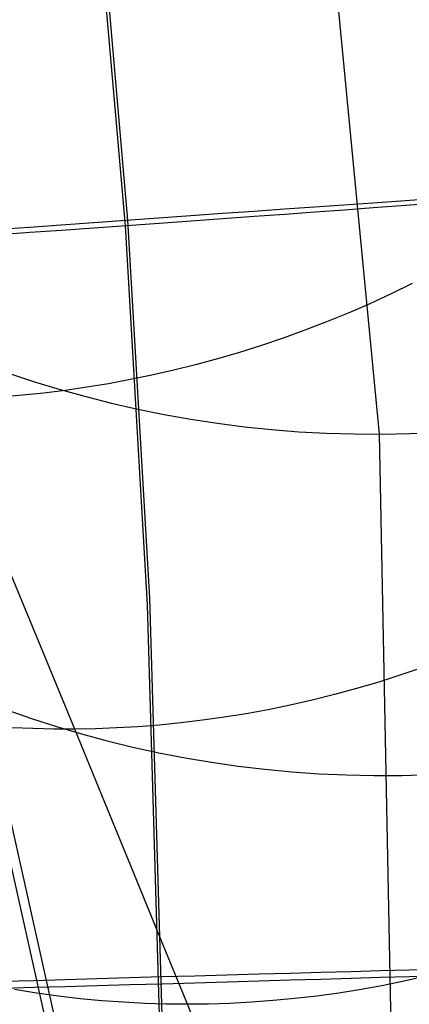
# Model space of a CAD drawing. Extents: x -1634 to -184, y -278 to 263.
# Tile 119 of 242: x -1145.65 to -1139.52, y 75.28 to 90.77. Entities that reach past the tile are written whole.
import ezdxf

# ---------------------------------------------------------------- set-up
doc = ezdxf.new("R2010")
doc.units = 0
doc.layers.add('PREDEFINITO', color=7, linetype='CONTINUOUS')

msp = doc.modelspace()

# ---------------------------------------------------------------- linework, layer by layer
at = {"layer": 'PREDEFINITO'}
for p, q in [((-1151.784, 207.083, 0.929), (-1139.995, 84.249, 503.911)), ((-1144.508, 93.443, 285.391), (-1143.992, 87.525, 285.416)), ((-1144.469, 93.523, 305.391), (-1143.954, 87.616, 305.415)), ((-1143.992, 87.525, 285.416), (-1143.646, 81.564, 285.444)), ((-1143.954, 87.616, 305.415), (-1143.609, 81.668, 305.444)), ((-1139.474, 86.615, 668.736), (-1139.806, 86.454, 668.787)), ((-1139.806, 86.454, 668.787), (-1140.141, 86.299, 668.833)), ((-1140.141, 86.299, 668.833), (-1140.479, 86.152, 668.874)), ((-1140.479, 86.152, 668.874), (-1140.819, 86.013, 668.909)), ((-1140.819, 86.013, 668.909), (-1141.16, 85.881, 668.939)), ((-1141.16, 85.881, 668.939), (-1141.503, 85.758, 668.964)), ((-1141.503, 85.758, 668.964), (-1141.847, 85.641, 668.984)), ((-1142.191, 85.533, 668.999), (-1142.536, 85.432, 669.009)), ((-1141.847, 85.641, 668.984), (-1142.191, 85.533, 668.999)), ((-1142.536, 85.432, 669.009), (-1142.881, 85.339, 669.014)), ((-1143.226, 85.253, 669.015), (-1143.57, 85.175, 669.01)), ((-1142.881, 85.339, 669.014), (-1143.226, 85.253, 669.015)), ((-1143.913, 85.105, 669.001), (-1144.255, 85.041, 668.988)), ((-1143.57, 85.175, 669.01), (-1143.913, 85.105, 669.001)), ((-1145.271, 84.894, 668.922), (-1145.605, 84.859, 668.892)), ((-1144.934, 84.936, 668.948), (-1145.271, 84.894, 668.922)), ((-1144.595, 84.985, 668.97), (-1144.934, 84.936, 668.948)), ((-1144.255, 85.041, 668.988), (-1144.595, 84.985, 668.97)), ((-1145.605, 84.859, 668.892), (-1145.937, 84.831, 668.858)), ((-1139.995, 84.249, 503.911), (-1139.783, 73.556, 547.064)), ((-1145.286, 80.827, 661.625), (-1145.808, 82.098, 664.026)), ((-1143.609, 81.668, 305.444), (-1143.256, 69.755, 305.513)), ((-1143.646, 81.564, 285.444), (-1143.292, 69.623, 285.513)), ((-1144.784, 79.607, 659.193), (-1145.286, 80.827, 661.625)), ((-1139.305, 80.578, 659.318), (-1139.652, 80.459, 659.34)), ((-1139.652, 80.459, 659.34), (-1140, 80.347, 659.358)), ((-1140.348, 80.244, 659.372), (-1140.697, 80.149, 659.381)), ((-1140, 80.347, 659.358), (-1140.348, 80.244, 659.372)), ((-1140.697, 80.149, 659.381), (-1141.045, 80.062, 659.387)), ((-1141.393, 79.983, 659.388), (-1141.74, 79.912, 659.385)), ((-1141.045, 80.062, 659.387), (-1141.393, 79.983, 659.388)), ((-1142.431, 79.793, 659.367), (-1142.774, 79.745, 659.353)), ((-1142.087, 79.849, 659.378), (-1142.431, 79.793, 659.367)), ((-1141.74, 79.912, 659.385), (-1142.087, 79.849, 659.378)), ((-1145.442, 79.615, 659.113), (-1145.774, 79.629, 659.067)), ((-1144.125, 79.625, 659.259), (-1144.456, 79.613, 659.228)), ((-1143.791, 79.645, 659.288), (-1144.125, 79.625, 659.259)), ((-1143.454, 79.671, 659.313), (-1143.791, 79.645, 659.288)), ((-1143.115, 79.704, 659.335), (-1143.454, 79.671, 659.313)), ((-1142.774, 79.745, 659.353), (-1143.115, 79.704, 659.335)), ((-1145.112, 79.607, 659.155), (-1145.442, 79.615, 659.113)), ((-1144.784, 79.607, 659.193), (-1145.112, 79.607, 659.155)), ((-1144.456, 79.613, 659.228), (-1144.784, 79.607, 659.193)), ((-1144.309, 78.45, 656.761), (-1144.784, 79.607, 659.193)), ((-1145.01, 74.678, 432.386), (-1145.896, 78.641, 432.296)), ((-1143.854, 77.342, 654.301), (-1144.309, 78.45, 656.761)), ((-1145.01, 74.001, 402.393), (-1145.896, 77.964, 402.304)), ((-1143.421, 76.285, 651.816), (-1143.854, 77.342, 654.301)), ((-1143.01, 75.278, 649.305), (-1143.421, 76.285, 651.816)), ((-1139.576, 75.646, 649.415), (-1139.927, 75.574, 649.418)), ((-1139.225, 75.727, 649.408), (-1139.576, 75.646, 649.415)), ((-1145.384, 75.453, 649.047), (-1145.73, 75.508, 648.997)), ((-1145.04, 75.405, 649.094), (-1145.384, 75.453, 649.047)), ((-1140.626, 75.455, 649.415), (-1140.973, 75.407, 649.408)), ((-1140.277, 75.511, 649.418), (-1140.626, 75.455, 649.415)), ((-1139.927, 75.574, 649.418), (-1140.277, 75.511, 649.418)), ((-1144.696, 75.365, 649.138), (-1145.04, 75.405, 649.094)), ((-1144.355, 75.333, 649.178), (-1144.696, 75.365, 649.138)), ((-1144.015, 75.309, 649.214), (-1144.355, 75.333, 649.178)), ((-1143.678, 75.291, 649.248), (-1144.015, 75.309, 649.214)), ((-1143.343, 75.281, 649.278), (-1143.678, 75.291, 649.248)), ((-1142.342, 75.292, 649.351), (-1142.677, 75.281, 649.329)), ((-1142.003, 75.31, 649.37), (-1142.342, 75.292, 649.351)), ((-1141.662, 75.335, 649.386), (-1142.003, 75.31, 649.37)), ((-1141.319, 75.367, 649.398), (-1141.662, 75.335, 649.386)), ((-1140.973, 75.407, 649.408), (-1141.319, 75.367, 649.398)), ((-1143.01, 75.278, 649.305), (-1143.343, 75.281, 649.278)), ((-1142.677, 75.281, 649.329), (-1143.01, 75.278, 649.305)), ((-1142.626, 74.336, 646.81), (-1143.01, 75.278, 649.305))]:
    msp.add_line(p, q, dxfattribs=at)
at = {"layer": 'PREDEFINITO', "extrusion": (-0.018238, 0.234578, -0.971926)}
msp.add_circle((1128.912, 303.022, -418.689), 17.412, dxfattribs=at)
at = {"layer": 'PREDEFINITO', "extrusion": (-0.013721, 0.24072, -0.970498)}
msp.add_circle((1132.422, 283.232, -453.123), 17.168, dxfattribs=at)
at = {"layer": 'PREDEFINITO', "extrusion": (-0.004203, 0.253612, -0.967297)}
msp.add_circle((1138.172, 244.749, -483.497), 16.908, dxfattribs=at)
at = {"layer": 'PREDEFINITO', "extrusion": (0.005317, 0.266436, -0.963838)}
msp.add_circle((1141.362, 211.343, -513.743), 16.598, dxfattribs=at)
at = {"layer": 'PREDEFINITO', "extrusion": (0.071129, -0.997457, 0.004422)}
msp.add_circle((-1134.847, 296.159, -167.411), 10, dxfattribs=at)
at = {"layer": 'PREDEFINITO', "extrusion": (0.02853, -0.999576, 0.005811)}
msp.add_circle((-1140.785, 296.1, -106.527), 10, dxfattribs=at)

doc.saveas('drawing.dxf')
